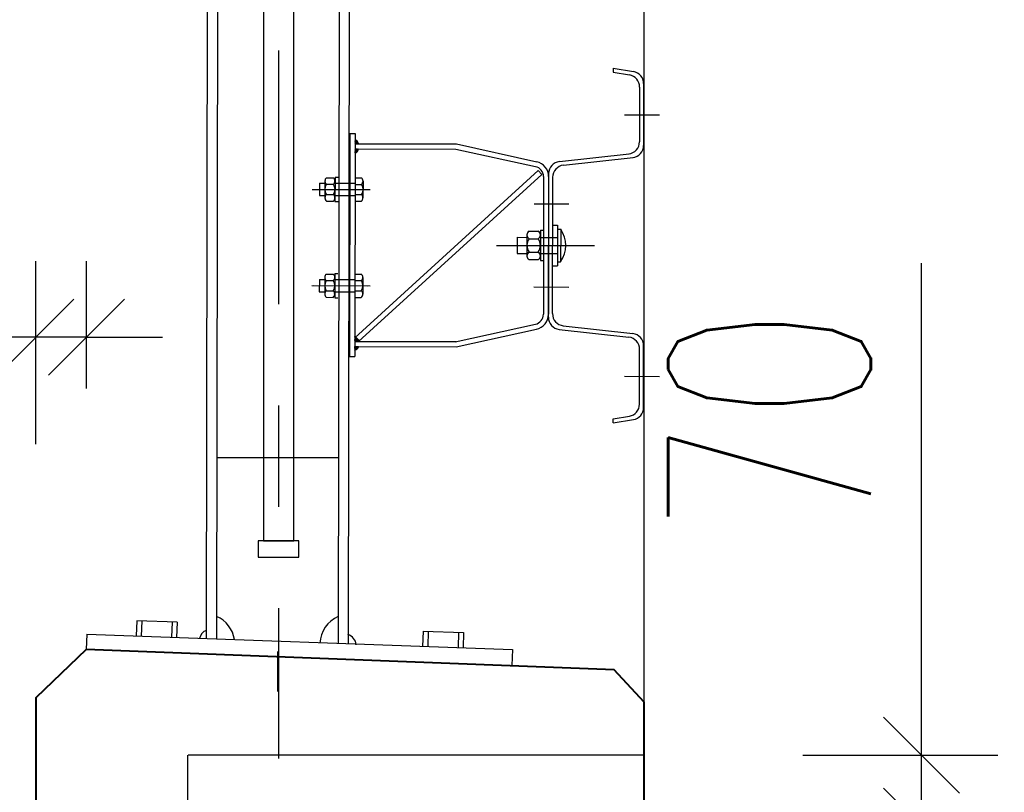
# Model space of a CAD drawing. Header units: metres. Extents: x -912764 to -454925, y -2226138 to -1112338.
# Tile 30 of 256: x -456324.135 to -456323.164, y -1113148.4 to -1113147.638. Entities that reach past the tile are written whole.
import ezdxf

# ---------------------------------------------------------------- set-up
doc = ezdxf.new("R2010")
doc.units = ezdxf.units.M
doc.linetypes.add('DASHDOT2', pattern=[0.375, 0.25, -0.0625, 0, -0.0625])
doc.linetypes.add('SOLID', pattern=[0])
for name, color, linetype in [('018-ZSvodidlo', 8, 'Continuous'), ('025', 1, 'Continuous'), ('025-OSY', 4, 'DASHDOT2'), ('025-ZSvodidlo', 1, 'Continuous'), ('C3D_ZPR', 7, 'Continuous'), ('OZ', 3, 'Continuous'), ('p_koty', 7, 'Continuous')]:
    doc.layers.add(name, color=color, linetype=linetype)
doc.layers.add('_NOVÝ STAV', color=1, linetype='Continuous', lineweight=30)
doc.layers.add('PDF2_13', color=140, linetype='Continuous', true_color=0x00bfff)
doc.styles.add('StandardUzky', font='simplex.shx', dxfattribs={"width": 0.65})
doc.styles.add('znacky', font='arial.ttf')
doc.dimstyles.new('1000', dxfattribs={"dimscale": 0.5, "dimtxt": 1, "dimasz": 0.6, "dimexe": 0.3, "dimexo": 0.5, "dimgap": 0.5, "dimtad": 1, "dimzin": 1, "dimdsep": 46, "dimtxsty": 'znacky', "dimblk": 'OBLIQUE', "dimcen": 1, "dimdle": 0.3, "dimclrd": 256, "dimclre": 256, "dimclrt": 256, "dimadec": 3, "dimazin": 0, "dimtfac": 1, "dimtmove": 0, "dimatfit": 3, "dimldrblk": 'OBLIQUE', "dimfxl": 1, "dimlwd": -1, "dimlwe": -1, "dimarcsym": 0})

# ---------------------------------------------------------------- blocks, each defined once
blk = doc.blocks.new('_Oblique')
at = {"color": 0, "linetype": 'ByBlock', "lineweight": -2}
blk.add_line((-0.5, -0.5), (0.5, 0.5), dxfattribs=at)
blk = doc.blocks.new('*D299')
at = {"layer": 'C3D_ZPR', "color": 1, "transparency": 16777216}
for p, q in [((-456323.51925, -1113147.24205), (-456323.51925, -1113146.91705)), ((-456323.01925, -1113147.24205), (-456323.01925, -1113146.91705)), ((-456323.59425, -1113146.99205), (-456322.94425, -1113146.99205))]:
    blk.add_line(p, q, dxfattribs=at)
at = {"layer": 'Defpoints', "color": 0, "lineweight": 50, "transparency": 16777216}
for p in [(-456323.01925, -1113146.99205), (-456323.51925, -1113148.19947), (-456323.01925, -1113148.19947)]:
    blk.add_point(p, dxfattribs=at)
at = {"layer": 'C3D_ZPR', "color": 1, "transparency": 16777216, "xscale": 0.075, "yscale": 0.075, "zscale": 0.075, "rotation": 180}
blk.add_blockref('_Oblique', (-456323.51925, -1113146.99205), dxfattribs=at)
at = {"layer": 'C3D_ZPR', "color": 1, "transparency": 16777216, "xscale": 0.075, "yscale": 0.075, "zscale": 0.075}
blk.add_blockref('_Oblique', (-456323.01925, -1113146.99205), dxfattribs=at)
at = {"layer": 'C3D_ZPR', "color": 1, "transparency": 16777216, "insert": (-456323.26925, -1113146.84205), "char_height": 0.2, "attachment_point": 5, "style": 'StandardUzky'}
blk.add_mtext('500', dxfattribs=at)
blk = doc.blocks.new('*D300')
at = {"layer": 'C3D_ZPR', "color": 1, "transparency": 16777216}
for p, q in [((-456324.11936, -1113147.24205), (-456324.11936, -1113146.91705)), ((-456323.51925, -1113147.24205), (-456323.51925, -1113146.91705)), ((-456324.19436, -1113146.99205), (-456323.44425, -1113146.99205))]:
    blk.add_line(p, q, dxfattribs=at)
at = {"layer": 'Defpoints', "color": 0, "lineweight": 50, "transparency": 16777216}
for p in [(-456323.51925, -1113146.99205), (-456324.11936, -1113148.30655), (-456323.51925, -1113148.36326)]:
    blk.add_point(p, dxfattribs=at)
at = {"layer": 'C3D_ZPR', "color": 1, "transparency": 16777216, "xscale": 0.075, "yscale": 0.075, "zscale": 0.075, "rotation": 180}
blk.add_blockref('_Oblique', (-456324.11936, -1113146.99205), dxfattribs=at)
at = {"layer": 'C3D_ZPR', "color": 1, "transparency": 16777216, "xscale": 0.075, "yscale": 0.075, "zscale": 0.075}
blk.add_blockref('_Oblique', (-456323.51925, -1113146.99205), dxfattribs=at)
at = {"layer": 'C3D_ZPR', "color": 1, "transparency": 16777216, "insert": (-456323.8193, -1113146.84205), "char_height": 0.2, "attachment_point": 5, "style": 'StandardUzky'}
blk.add_mtext('600', dxfattribs=at)
blk = doc.blocks.new('*D293')
at = {"layer": 'C3D_ZPR', "color": 1, "transparency": 16777216}
for p, q in [((-456324.11936, -1113148.05655), (-456324.11936, -1113147.87598)), ((-456324.06934, -1113148.00138), (-456324.06934, -1113147.87598)), ((-456324.11936, -1113147.95098), (-456324.87549, -1113147.95098)), ((-456324.06934, -1113147.95098), (-456324.11936, -1113147.95098)), ((-456324.06934, -1113147.95098), (-456323.99434, -1113147.95098))]:
    blk.add_line(p, q, dxfattribs=at)
at = {"layer": 'Defpoints', "color": 0, "lineweight": 50, "transparency": 16777216}
for p in [(-456324.06934, -1113147.95098), (-456324.06934, -1113148.25138), (-456324.11936, -1113148.30655)]:
    blk.add_point(p, dxfattribs=at)
at = {"layer": 'C3D_ZPR', "color": 1, "transparency": 16777216, "xscale": 0.075, "yscale": 0.075, "zscale": 0.075}
blk.add_blockref('_Oblique', (-456324.11936, -1113147.95098), dxfattribs=at)
at = {"layer": 'C3D_ZPR', "color": 1, "transparency": 16777216, "xscale": 0.075, "yscale": 0.075, "zscale": 0.075, "rotation": 180}
blk.add_blockref('_Oblique', (-456324.06934, -1113147.95098), dxfattribs=at)
at = {"layer": 'C3D_ZPR', "color": 1, "transparency": 16777216, "insert": (-456324.6274, -1113147.78193), "char_height": 0.2, "attachment_point": 5, "style": 'StandardUzky'}
blk.add_mtext('0,05', dxfattribs=at)
blk = doc.blocks.new('*D294')
at = {"layer": 'C3D_ZPR', "color": 1, "transparency": 16777216}
for p, q in [((-456323.24563, -1113148.36326), (-456323.24563, -1113147.87779)), ((-456323.36283, -1113148.36326), (-456323.17063, -1113148.36326)), ((-456323.24563, -1113148.43326), (-456323.24563, -1113148.36326)), ((-456323.36283, -1113148.43326), (-456323.17063, -1113148.43326)), ((-456323.24563, -1113148.43326), (-456323.24563, -1113148.50826))]:
    blk.add_line(p, q, dxfattribs=at)
at = {"layer": 'Defpoints', "color": 0, "lineweight": 50, "transparency": 16777216}
for p in [(-456323.61283, -1113148.36326), (-456323.61283, -1113148.43326), (-456323.24563, -1113148.43326)]:
    blk.add_point(p, dxfattribs=at)
at = {"layer": 'C3D_ZPR', "color": 1, "transparency": 16777216, "xscale": 0.075, "yscale": 0.075, "zscale": 0.075}
for p, rotation in [((-456323.24563, -1113148.36326), 270), ((-456323.24563, -1113148.43326), 90)]:
    blk.add_blockref('_Oblique', p, dxfattribs=dict(at, rotation=rotation))
at = {"layer": 'C3D_ZPR', "color": 1, "transparency": 16777216, "insert": (-456323.39563, -1113148.03302), "char_height": 0.2, "attachment_point": 5, "rotation": 90, "style": 'StandardUzky'}
blk.add_mtext('70', dxfattribs=at)
blk = doc.blocks.new('*D302')
at = {"layer": 'C3D_ZPR', "color": 1, "transparency": 16777216}
for p, q in [((-456322.74366, -1113148.20403), (-456322.74366, -1113148.43326)), ((-456322.99366, -1113148.27903), (-456322.66866, -1113148.27903)), ((-456322.99366, -1113148.43326), (-456322.66866, -1113148.43326)), ((-456322.74366, -1113148.43326), (-456322.74366, -1113148.92398))]:
    blk.add_line(p, q, dxfattribs=at)
at = {"layer": 'Defpoints', "color": 0, "lineweight": 50, "transparency": 16777216}
for p in [(-456323.54888, -1113148.27903), (-456323.51925, -1113148.43326), (-456322.74366, -1113148.43326)]:
    blk.add_point(p, dxfattribs=at)
at = {"layer": 'C3D_ZPR', "color": 1, "transparency": 16777216, "xscale": 0.075, "yscale": 0.075, "zscale": 0.075}
for p, rotation in [((-456322.74366, -1113148.27903), 90), ((-456322.74366, -1113148.43326), 270)]:
    blk.add_blockref('_Oblique', p, dxfattribs=dict(at, rotation=rotation))
at = {"layer": 'C3D_ZPR', "color": 1, "transparency": 16777216, "insert": (-456322.89366, -1113148.71612), "char_height": 0.2, "attachment_point": 5, "rotation": 90, "style": 'StandardUzky'}
blk.add_mtext('154', dxfattribs=at)
blk = doc.blocks.new('A$C021ef3a7')
at = {"layer": '018-ZSvodidlo', "color": 1}
blk.add_line((-0.10383, -0.51746), (-0.22383, -0.51728), dxfattribs=at)
at = {"layer": '025', "color": 1}
blk.add_line((-0.16398, -0.70844), (-0.16398, -0.74792), dxfattribs=at)
at = {"layer": '025-OSY', "color": 1}
blk.add_line((-0.16276, 0.43432), (-0.16276, -0.81393), dxfattribs=at)
at = {"layer": '025-ZSvodidlo', "color": 1}
for p, q in [((-0.23275, 0.20518), (-0.23409, -0.69553)), ((-0.22275, 0.20517), (-0.22409, -0.69595)), ((-0.10275, 0.20499), (-0.1041, -0.70093)), ((-0.09275, 0.20498), (-0.0941, -0.70134)), ((0.16735, -0.13294), (0.16734, -0.137)), ((0.16735, -0.13294), (0.18732, -0.1363)), ((0.16734, -0.137), (0.18331, -0.13968)), ((0.19332, -0.15153), (0.19324, -0.20566)), ((0.19733, -0.14815), (0.19724, -0.20925)), ((0.17844, -0.17896), (0.2129, -0.17901)), ((-0.09236, -0.19756), (-0.09269, -0.41756)), ((-0.09236, -0.19756), (-0.08736, -0.19756)), ((-0.08736, -0.19756), (-0.08769, -0.41756)), ((-0.08737, -0.20407), (-0.08696, -0.20366)), ((-0.08737, -0.20451), (-0.08665, -0.2038)), ((-0.08374, -0.20758), (-0.08737, -0.20394)), ((-0.08442, -0.20646), (-0.08735, -0.20352)), ((-0.08472, -0.20572), (-0.08661, -0.20382)), ((-0.08739, -0.21291), (-0.08704, -0.21257)), ((-0.08739, -0.21335), (-0.0866, -0.21257)), ((-0.08739, -0.2138), (-0.08616, -0.21257)), ((-0.08739, -0.21424), (-0.08572, -0.21257)), ((-0.08739, -0.21468), (-0.08528, -0.21258)), ((-0.08739, -0.21512), (-0.08484, -0.21258)), ((-0.08739, -0.21556), (-0.0844, -0.21258)), ((-0.08739, -0.216), (-0.08411, -0.21274)), ((-0.0852, -0.21541), (-0.08739, -0.21322)), ((-0.08542, -0.21563), (-0.08739, -0.21366)), ((-0.08738, -0.20628), (-0.08561, -0.20453)), ((-0.08738, -0.20672), (-0.08539, -0.20475)), ((-0.08738, -0.20717), (-0.08519, -0.20499)), ((-0.08738, -0.20761), (-0.085, -0.20524)), ((-0.08596, -0.20757), (-0.08738, -0.20615)), ((-0.0864, -0.20757), (-0.08738, -0.20659)), ((-0.08684, -0.20757), (-0.08738, -0.20703)), ((-0.08738, -0.20756), (0.01262, -0.20771)), ((-0.08738, -0.21256), (0.01207, -0.21271)), ((-0.08499, -0.21518), (-0.08738, -0.21278)), ((-0.08737, -0.20496), (-0.08637, -0.20395)), ((-0.08737, -0.2054), (-0.0861, -0.20413)), ((-0.08737, -0.20584), (-0.08585, -0.20432)), ((-0.08418, -0.20758), (-0.08737, -0.20438)), ((-0.08463, -0.20758), (-0.08737, -0.20482)), ((-0.08507, -0.20758), (-0.08737, -0.20527)), ((-0.08551, -0.20757), (-0.08737, -0.20571)), ((-0.08481, -0.21492), (-0.08714, -0.21258)), ((-0.08689, -0.20757), (-0.08483, -0.20551)), ((-0.08464, -0.21465), (-0.08671, -0.21257)), ((-0.08645, -0.20757), (-0.08468, -0.2058)), ((-0.08449, -0.21436), (-0.08627, -0.21257)), ((-0.08601, -0.20757), (-0.08454, -0.2061)), ((-0.08436, -0.21405), (-0.08582, -0.21257)), ((-0.08557, -0.20757), (-0.08443, -0.20643)), ((-0.08425, -0.21371), (-0.08538, -0.21257)), ((-0.08513, -0.20758), (-0.08433, -0.20678)), ((-0.08417, -0.21335), (-0.08494, -0.21258)), ((-0.08412, -0.21295), (-0.08449, -0.21258)), ((0.01207, -0.21271), (0.09074, -0.23012)), ((0.01262, -0.20771), (0.09182, -0.22524)), ((-0.08566, -0.21583), (-0.08739, -0.2141)), ((-0.08592, -0.21601), (-0.08739, -0.21455)), ((-0.0862, -0.21618), (-0.08739, -0.21499)), ((-0.0865, -0.21632), (-0.08739, -0.21543)), ((-0.08682, -0.21645), (-0.08739, -0.21587)), ((-0.08716, -0.21655), (-0.08739, -0.21631)), ((-0.08701, -0.21651), (-0.08427, -0.21377)), ((-0.08628, -0.21622), (-0.08456, -0.2145)), ((0.11427, -0.2251), (0.18293, -0.21757)), ((0.11827, -0.22868), (0.18693, -0.22116)), ((-0.11556, -0.24102), (-0.10869, -0.24103)), ((-0.10713, -0.24054), (-0.10716, -0.26454)), ((-0.10713, -0.24054), (-0.10413, -0.24054)), ((-0.08743, -0.39886), (0.09336, -0.23402)), ((-0.08743, -0.24106), (-0.08099, -0.24107)), ((-0.08406, -0.40256), (0.09673, -0.23771)), ((0.09673, -0.23771), (0.09336, -0.23402)), ((0.09858, -0.2399), (0.09837, -0.37572)), ((0.10358, -0.23991), (0.10337, -0.37573)), ((0.10358, -0.23701), (0.10347, -0.30785)), ((0.10358, -0.23996), (0.10347, -0.30785)), ((0.10757, -0.24059), (0.10747, -0.30785)), ((-0.12971, -0.2525), (-0.07445, -0.25258)), ((-0.12771, -0.2525), (-0.07245, -0.25259)), ((-0.12243, -0.24651), (-0.12245, -0.25851)), ((-0.12243, -0.24651), (-0.11713, -0.24652)), ((-0.11713, -0.24429), (-0.11716, -0.26101)), ((-0.11557, -0.24752), (-0.1087, -0.24753)), ((-0.10713, -0.24654), (-0.08743, -0.24656)), ((-0.08744, -0.24756), (-0.081, -0.24757)), ((-0.07951, -0.24433), (-0.07953, -0.26083)), ((-0.12245, -0.25851), (-0.11715, -0.25852)), ((-0.11559, -0.25752), (-0.10872, -0.25753)), ((-0.10715, -0.25854), (-0.08745, -0.25856)), ((-0.08745, -0.25756), (-0.08102, -0.25757)), ((-0.1156, -0.26402), (-0.10873, -0.26403)), ((-0.10716, -0.26454), (-0.10416, -0.26454)), ((-0.08746, -0.26406), (-0.08103, -0.26407)), ((0.08921, -0.26683), (0.12367, -0.26688)), ((0.1075, -0.28985), (0.10747, -0.30785)), ((0.1075, -0.29135), (0.10747, -0.30785)), ((0.1075, -0.28785), (0.1125, -0.28786)), ((0.1125, -0.28786), (0.11244, -0.32786)), ((0.07249, -0.29982), (0.07246, -0.31578)), ((0.07249, -0.29982), (0.08219, -0.29984)), ((0.08219, -0.29687), (0.08216, -0.3191)), ((0.08428, -0.29382), (0.09341, -0.29383)), ((0.0955, -0.29284), (0.09545, -0.32284)), ((0.09549, -0.29986), (0.11249, -0.29988)), ((0.0955, -0.29284), (0.0985, -0.29284)), ((0.1125, -0.29186), (0.1155, -0.29186)), ((0.1155, -0.29186), (0.11545, -0.32386)), ((0.05212, -0.30777), (0.14881, -0.30791)), ((0.06721, -0.30779), (0.12247, -0.30788)), ((0.08427, -0.30117), (0.0934, -0.30118)), ((0.10337, -0.37869), (0.10347, -0.30785)), ((0.10738, -0.37511), (0.10747, -0.30785)), ((0.10745, -0.32435), (0.10747, -0.30785)), ((0.10745, -0.32585), (0.10747, -0.30785)), ((0.07246, -0.31578), (0.08216, -0.3158)), ((0.08425, -0.31447), (0.09338, -0.31448)), ((0.09546, -0.31582), (0.11246, -0.31584)), ((0.08424, -0.32182), (0.09337, -0.32183)), ((0.09545, -0.32284), (0.09845, -0.32284)), ((0.10745, -0.32785), (0.11244, -0.32786)), ((0.11245, -0.32386), (0.11545, -0.32386)), ((-0.11727, -0.33929), (-0.1173, -0.35601)), ((-0.1157, -0.33602), (-0.10883, -0.33603)), ((-0.10727, -0.33554), (-0.1073, -0.35954)), ((-0.10727, -0.33554), (-0.10427, -0.33554)), ((-0.08757, -0.33606), (-0.08113, -0.33607)), ((-0.07965, -0.33933), (-0.07967, -0.35583)), ((-0.12985, -0.3475), (-0.07459, -0.34758)), ((-0.12785, -0.3475), (-0.07259, -0.34759)), ((-0.12258, -0.34151), (-0.12259, -0.35351)), ((-0.12258, -0.34151), (-0.11728, -0.34152)), ((-0.11571, -0.34252), (-0.10884, -0.34253)), ((-0.10728, -0.34154), (-0.0876, -0.34156)), ((-0.08758, -0.34256), (-0.08114, -0.34257)), ((0.08909, -0.34883), (0.12354, -0.34888)), ((-0.12259, -0.35351), (-0.11729, -0.35352)), ((-0.11574, -0.35902), (-0.10887, -0.35903)), ((-0.11573, -0.35252), (-0.10886, -0.35253)), ((-0.10729, -0.35354), (-0.08762, -0.35356)), ((-0.0876, -0.35906), (-0.08117, -0.35907)), ((-0.08759, -0.35256), (-0.08116, -0.35257)), ((-0.1073, -0.35954), (-0.1043, -0.35954)), ((0.01126, -0.40283), (0.09051, -0.38553)), ((0.11803, -0.38705), (0.18667, -0.39478)), ((-0.08274, -0.40255), (-0.08766, -0.39762)), ((-0.08766, -0.39789), (-0.08744, -0.39767)), ((-0.08766, -0.39811), (-0.0873, -0.39775)), ((-0.08296, -0.40255), (-0.08766, -0.39784)), ((-0.08766, -0.39833), (-0.08719, -0.39786)), ((-0.08766, -0.39855), (-0.08708, -0.39797)), ((-0.08318, -0.40255), (-0.08766, -0.39806)), ((-0.08766, -0.39877), (-0.08696, -0.39808)), ((-0.08766, -0.399), (-0.08685, -0.39819)), ((-0.08507, -0.39989), (-0.08737, -0.39768)), ((0.01233, -0.40771), (0.09157, -0.39042)), ((0.11403, -0.39063), (0.18267, -0.39836)), ((-0.08768, -0.40894), (-0.08629, -0.40756)), ((-0.08768, -0.40916), (-0.08607, -0.40756)), ((-0.08768, -0.40938), (-0.08585, -0.40756)), ((-0.08768, -0.4096), (-0.08563, -0.40756)), ((-0.08768, -0.40982), (-0.08541, -0.40756)), ((-0.08768, -0.41004), (-0.08518, -0.40756)), ((-0.08768, -0.41026), (-0.08496, -0.40756)), ((-0.08768, -0.41049), (-0.08474, -0.40756)), ((-0.08768, -0.41071), (-0.08452, -0.40756)), ((-0.08768, -0.41093), (-0.0843, -0.40756)), ((-0.08767, -0.40209), (-0.08527, -0.3997)), ((-0.08767, -0.40231), (-0.08511, -0.39976)), ((-0.08767, -0.40253), (-0.08506, -0.39993)), ((-0.08714, -0.40256), (-0.08767, -0.40204)), ((-0.08739, -0.40254), (-0.08767, -0.40226)), ((-0.08767, -0.40256), (0.01233, -0.40271)), ((-0.08767, -0.40756), (0.01233, -0.40771)), ((-0.08535, -0.4099), (-0.08767, -0.40756)), ((-0.08767, -0.40805), (-0.08718, -0.40756)), ((-0.08767, -0.40828), (-0.08696, -0.40756)), ((-0.08767, -0.4085), (-0.08674, -0.40756)), ((-0.08767, -0.40872), (-0.08652, -0.40756)), ((-0.08767, -0.40783), (-0.08744, -0.4076)), ((-0.08547, -0.41), (-0.08767, -0.40779)), ((-0.0834, -0.40256), (-0.08766, -0.39828)), ((-0.08766, -0.39922), (-0.08674, -0.39829)), ((-0.08766, -0.39944), (-0.08662, -0.3984)), ((-0.08362, -0.40256), (-0.08766, -0.39851)), ((-0.08766, -0.39966), (-0.08651, -0.39851)), ((-0.08766, -0.39988), (-0.0864, -0.39862)), ((-0.08384, -0.40256), (-0.08766, -0.39873)), ((-0.08766, -0.4001), (-0.08628, -0.39873)), ((-0.08766, -0.40032), (-0.08617, -0.39883)), ((-0.08766, -0.40054), (-0.08606, -0.39894)), ((-0.08406, -0.40256), (-0.08766, -0.39895)), ((-0.08766, -0.40076), (-0.08595, -0.39905)), ((-0.08766, -0.40098), (-0.08583, -0.39916)), ((-0.08428, -0.40256), (-0.08766, -0.39917)), ((-0.08766, -0.4012), (-0.08572, -0.39927)), ((-0.08766, -0.40143), (-0.08561, -0.39937)), ((-0.0845, -0.40256), (-0.08766, -0.39939)), ((-0.08766, -0.40165), (-0.08549, -0.39948)), ((-0.08766, -0.40187), (-0.08538, -0.39959)), ((-0.08472, -0.40256), (-0.08766, -0.39961)), ((-0.08494, -0.40256), (-0.08766, -0.39983)), ((-0.08516, -0.40256), (-0.08766, -0.40005)), ((-0.08538, -0.40256), (-0.08766, -0.40027)), ((-0.0856, -0.40256), (-0.08766, -0.40049)), ((-0.08582, -0.40256), (-0.08766, -0.40071)), ((-0.08604, -0.40256), (-0.08766, -0.40094)), ((-0.08626, -0.40256), (-0.08766, -0.40116)), ((-0.08648, -0.40256), (-0.08766, -0.40138)), ((-0.0867, -0.40256), (-0.08766, -0.4016)), ((-0.08692, -0.40256), (-0.08766, -0.40182)), ((-0.08757, -0.41104), (-0.08408, -0.40756)), ((-0.08745, -0.40253), (-0.08493, -0.40003)), ((-0.08523, -0.40979), (-0.08745, -0.40756)), ((-0.08726, -0.40256), (-0.08482, -0.40014)), ((-0.08726, -0.41095), (-0.08385, -0.40756)), ((-0.08511, -0.40969), (-0.08723, -0.40756)), ((-0.08703, -0.40256), (-0.08471, -0.40025)), ((-0.085, -0.40958), (-0.08701, -0.40756)), ((-0.08691, -0.41083), (-0.08363, -0.40756)), ((-0.08681, -0.40256), (-0.0846, -0.40036)), ((-0.08489, -0.40947), (-0.08679, -0.40756)), ((-0.08659, -0.40256), (-0.08449, -0.40047)), ((-0.08478, -0.40936), (-0.08657, -0.40756)), ((-0.08637, -0.40256), (-0.08438, -0.40058)), ((-0.08468, -0.40924), (-0.08635, -0.40756)), ((-0.08615, -0.40256), (-0.08427, -0.40069)), ((-0.08458, -0.40912), (-0.08613, -0.40756)), ((-0.08593, -0.40256), (-0.08416, -0.4008)), ((-0.08448, -0.409), (-0.08591, -0.40756)), ((-0.0857, -0.40256), (-0.08405, -0.40091)), ((-0.08439, -0.40887), (-0.08569, -0.40756)), ((-0.08548, -0.40256), (-0.08394, -0.40102)), ((-0.08429, -0.40874), (-0.08547, -0.40756)), ((-0.08526, -0.40256), (-0.08383, -0.40113)), ((-0.08421, -0.40861), (-0.08525, -0.40756)), ((-0.08242, -0.40255), (-0.08507, -0.39989)), ((-0.08504, -0.40256), (-0.08372, -0.40124)), ((-0.08412, -0.40847), (-0.08503, -0.40756)), ((-0.08482, -0.40256), (-0.08361, -0.40136)), ((-0.08459, -0.40256), (-0.0835, -0.40147)), ((-0.08437, -0.40256), (-0.08339, -0.40158)), ((-0.08415, -0.40256), (-0.08328, -0.40169)), ((-0.08393, -0.40256), (-0.08317, -0.4018)), ((-0.08371, -0.40256), (-0.08306, -0.40191)), ((-0.08349, -0.40256), (-0.08295, -0.40202)), ((-0.08326, -0.40255), (-0.08284, -0.40213)), ((-0.08304, -0.40255), (-0.08273, -0.40224)), ((-0.08282, -0.40255), (-0.08262, -0.40235)), ((-0.0826, -0.40255), (-0.08251, -0.40246)), ((0.19724, -0.46782), (0.19733, -0.40673)), ((-0.09269, -0.41756), (-0.08769, -0.41756)), ((-0.08613, -0.41044), (-0.08768, -0.40889)), ((-0.08627, -0.41052), (-0.08768, -0.40911)), ((-0.08641, -0.4106), (-0.08768, -0.40933)), ((-0.08656, -0.41067), (-0.08768, -0.40955)), ((-0.08671, -0.41074), (-0.08768, -0.40977)), ((-0.08687, -0.41081), (-0.08768, -0.41)), ((-0.08703, -0.41087), (-0.08768, -0.41022)), ((-0.08719, -0.41093), (-0.08768, -0.41044)), ((-0.08736, -0.41098), (-0.08768, -0.41066)), ((-0.08753, -0.41103), (-0.08768, -0.41088)), ((-0.0856, -0.41009), (-0.08767, -0.40801)), ((-0.08572, -0.41018), (-0.08767, -0.40823)), ((-0.08586, -0.41027), (-0.08767, -0.40845)), ((-0.08599, -0.41036), (-0.08767, -0.40867)), ((-0.08602, -0.41038), (-0.08414, -0.4085)), ((-0.08404, -0.40833), (-0.08423, -0.40814)), ((0.19324, -0.46443), (0.19332, -0.4103)), ((0.17844, -0.43696), (0.2129, -0.43701)), ((0.16722, -0.47889), (0.1832, -0.47625)), ((0.16722, -0.48294), (0.16722, -0.47889)), ((0.16722, -0.48294), (0.18719, -0.47964))]:
    blk.add_line(p, q, dxfattribs=at)
for points in [[(-0.14776, 0.10633), (-0.17776, 0.10633), (-0.17776, -0.59938), (-0.14776, -0.59938)], [(-0.14276, -0.59938), (-0.18276, -0.59938), (-0.18276, -0.61538), (-0.14276, -0.61538)]]:
    blk.add_lwpolyline(points, close=True, dxfattribs=at)
for centre, radius, start, end in [((0.18132, -0.15152), 0.012, 359.91518, 80.45286), ((0.18533, -0.14813), 0.012, 359.91518, 80.45286), ((-0.08862, -0.20772), 0.00439, 1.86362, 73.43252), ((-0.08809, -0.21268), 0.00397, 280.11479, 1.45584), ((0.18124, -0.20564), 0.012, 276.25537, 359.91518), ((0.18524, -0.20923), 0.012, 276.25537, 359.91518), ((0.08858, -0.23989), 0.01, 359.91518, 77.51977), ((0.08858, -0.23989), 0.015, 359.91518, 77.51977), ((0.11558, -0.23703), 0.012, 96.25537, 179.91518), ((0.11957, -0.24061), 0.012, 96.25537, 179.91518), ((-0.11277, -0.24428), 0.00429, 130.65738, 229.17298), ((-0.1115, -0.24428), 0.00429, 310.65738, 49.17298), ((-0.0838, -0.24432), 0.00429, 310.65738, 49.17298), ((-0.10858, -0.25253), 0.0086, 144.38552, 215.44484), ((-0.11571, -0.25252), 0.0086, 324.38552, 35.44484), ((-0.08801, -0.25256), 0.0086, 324.38552, 35.44484), ((-0.11279, -0.26078), 0.00429, 130.65738, 229.17298), ((-0.11152, -0.26078), 0.00429, 310.65738, 49.17298), ((-0.08382, -0.26082), 0.00429, 310.65738, 49.17298), ((0.08648, -0.2975), 0.00429, 120.8683, 238.96206), ((0.0912, -0.2975), 0.00429, 300.8683, 58.96206), ((0.09237, -0.30783), 0.0281, 325.20713, 34.62323), ((0.09357, -0.30783), 0.01144, 144.38552, 215.44484), ((0.08408, -0.30782), 0.01144, 324.38552, 35.44484), ((0.08644, -0.31815), 0.00429, 120.8683, 238.96206), ((0.09117, -0.31815), 0.00429, 300.8683, 58.96206), ((-0.11291, -0.33928), 0.00429, 130.65738, 229.17298), ((-0.11164, -0.33928), 0.00429, 310.65738, 49.17298), ((-0.08394, -0.33932), 0.00429, 310.65738, 49.17298), ((-0.10872, -0.34753), 0.0086, 144.38552, 215.44484), ((-0.11585, -0.34752), 0.0086, 324.38552, 35.44484), ((-0.08815, -0.34756), 0.0086, 324.38552, 35.44484), ((-0.11293, -0.35578), 0.00429, 130.65738, 229.17298), ((-0.11166, -0.35578), 0.00429, 310.65738, 49.17298), ((-0.08396, -0.35582), 0.00429, 310.65738, 49.17298), ((0.08837, -0.37576), 0.01, 282.31059, 359.91518), ((0.08837, -0.37576), 0.015, 282.31059, 359.91518), ((0.11537, -0.3787), 0.012, 179.91518, 263.57499), ((0.11938, -0.37513), 0.012, 179.91518, 263.57499), ((-0.0882, -0.40086), 0.00328, 75.37155, 80.4343), ((0.18533, -0.40671), 0.012, 359.91518, 83.57499), ((-0.08905, -0.40546), 0.00578, 283.7111, 338.71988), ((0.18132, -0.41028), 0.012, 359.91518, 83.57499), ((0.18124, -0.46441), 0.012, 279.3775, 359.91518), ((0.18524, -0.4678), 0.012, 279.3775, 359.91518), ((-0.23596, -0.70124), 0.03, 8.7345, 66.38925), ((-0.09201, -0.70146), 0.03, 113.44111, 177.5723), ((-0.23197, -0.69627), 0.00869, 103.29263, 174.77413), ((-0.09759, -0.70282), 0.01152, 5.63137, 73.70938)]:
    blk.add_arc(centre, radius, start, end, dxfattribs=at)

msp = doc.modelspace()

# ---------------------------------------------------------------- linework, layer by layer
for p, q in [((-456324.06907, -1113148.24383), (-456324.06962, -1113148.25892)), ((-456324.06907, -1113148.24383), (-456323.64926, -1113148.25906)), ((-456323.64926, -1113148.25906), (-456323.64983, -1113148.27484))]:
    msp.add_line(p, q)
at = {"layer": '_NOVÝ STAV', "linetype": 'SOLID'}
msp.add_line((-456323.51925, -1113148.31078), (-456323.51925, -1113146.1061), dxfattribs=at)
at = {"layer": 'OZ', "color": 5}
for p, q in [((-456323.96977, -1113148.36326), (-456323.97003, -1113148.66326)), ((-456323.61283, -1113148.36326), (-456323.96925, -1113148.36326)), ((-456323.51925, -1113148.36326), (-456323.61283, -1113148.36326)), ((-456323.51925, -1113148.61326), (-456323.51925, -1113148.36326))]:
    msp.add_line(p, q, dxfattribs=at)
at = {"layer": 'p_koty'}
for p, q in [((-456324.01988, -1113148.23054), (-456324.02048, -1113148.24552)), ((-456323.97991, -1113148.23204), (-456324.01988, -1113148.23055)), ((-456324.01488, -1113148.23073), (-456324.01548, -1113148.24572)), ((-456323.9849, -1113148.23186), (-456323.9855, -1113148.24685)), ((-456323.97991, -1113148.23206), (-456323.9805, -1113148.24704)), ((-456323.73733, -1113148.24086), (-456323.73783, -1113148.25585)), ((-456323.73733, -1113148.24084), (-456323.69736, -1113148.24225)), ((-456323.73234, -1113148.24102), (-456323.73283, -1113148.25601)), ((-456323.70236, -1113148.24207), (-456323.70285, -1113148.25706)), ((-456323.69736, -1113148.24224), (-456323.69785, -1113148.25723))]:
    msp.add_line(p, q, dxfattribs=at)
at = {"layer": 'PDF2_13', "color": 1, "linetype": 'Continuous', "lineweight": 40}
msp.add_lwpolyline([(-456323.51925, -1113148.55422), (-456323.51925, -1113148.31078), (-456323.54888, -1113148.27903), (-456324.06962, -1113148.25892), (-456324.11936, -1113148.30655), (-456324.11936, -1113148.55845), (-456324.08443, -1113148.55739), (-456324.07491, -1113148.5468), (-456324.06432, -1113148.55633), (-456323.96881, -1113148.55421), (-456323.96881, -1113150.16321)], dxfattribs=at)

# ---------------------------------------------------------------- block references
at = {"layer": '_NOVÝ STAV', "linetype": 'SOLID'}
msp.add_blockref('A$C021ef3a7', (-456323.71714, -1113147.55252), dxfattribs=at)

# ---------------------------------------------------------------- dimensions: what is measured, and where the dimension line sits
at = {"layer": 'C3D_ZPR'}
for base, p1, p2, picture, middle in [((-456323.51925, -1113146.99205), (-456324.11936, -1113148.30655), (-456323.51925, -1113148.36326), '*D300', (-456323.8193, -1113146.84205)), ((-456323.01925, -1113146.99205), (-456323.51925, -1113148.19947), (-456323.01925, -1113148.19947), '*D299', (-456323.26925, -1113146.84205))]:
    dim = msp.add_linear_dim(base=base, p1=p1, p2=p2, dimstyle='1000', override={"dimtxt": 0.4, "dimasz": 0.15, "dimexe": 0.15, "dimgap": 0.1, "dimdec": 0, "dimlfac": 1000, "dimdsep": 44, "dimtxsty": 'StandardUzky', "dimdle": 0.15, "dimclrd": 1, "dimclre": 1, "dimclrt": 1, "dimfxl": 0.5, "dimfxlon": 1}, dxfattribs=at)
    dim.commit()
    dim.dimension.update_dxf_attribs({"geometry": picture, "text_midpoint": middle})
dim = msp.add_linear_dim(base=(-456324.06934, -1113147.95098), p1=(-456324.11936, -1113148.30655), p2=(-456324.06934, -1113148.25138), dimstyle='1000', override={"dimtxt": 0.4, "dimasz": 0.15, "dimexe": 0.15, "dimgap": 0.1, "dimdsep": 44, "dimtxsty": 'StandardUzky', "dimdle": 0.15, "dimclrd": 1, "dimclre": 1, "dimclrt": 1, "dimfxl": 0.5, "dimfxlon": 1}, dxfattribs=at)
dim.commit()
dim.dimension.update_dxf_attribs({"geometry": '*D293', "text_midpoint": (-456324.6274, -1113147.95098), "dimtype": 160})
dim = msp.add_linear_dim(base=(-456323.24563, -1113148.43326), p1=(-456323.61283, -1113148.36326), p2=(-456323.61283, -1113148.43326), angle=90, dimstyle='1000', override={"dimtxt": 0.4, "dimasz": 0.15, "dimexe": 0.15, "dimgap": 0.1, "dimdec": 0, "dimlfac": 1000, "dimdsep": 44, "dimtxsty": 'StandardUzky', "dimdle": 0.15, "dimclrd": 1, "dimclre": 1, "dimclrt": 1, "dimfxl": 0.5, "dimfxlon": 1}, dxfattribs=at)
dim.commit()
dim.dimension.update_dxf_attribs({"geometry": '*D294', "text_midpoint": (-456323.24563, -1113148.03302), "dimtype": 160})
dim = msp.add_linear_dim(base=(-456322.74366, -1113148.43326), p1=(-456323.54888, -1113148.27903), p2=(-456323.51925, -1113148.43326), angle=90, dimstyle='1000', override={"dimtxt": 0.4, "dimasz": 0.15, "dimexe": 0.15, "dimgap": 0.1, "dimdec": 0, "dimlfac": 1000, "dimdsep": 44, "dimtxsty": 'StandardUzky', "dimdle": 0.15, "dimclrd": 1, "dimclre": 1, "dimclrt": 1, "dimfxl": 0.5, "dimfxlon": 1}, dxfattribs=at)
dim.commit()
dim.dimension.update_dxf_attribs({"geometry": '*D302', "text_midpoint": (-456322.89366, -1113148.71612)})

doc.saveas('drawing.dxf')
